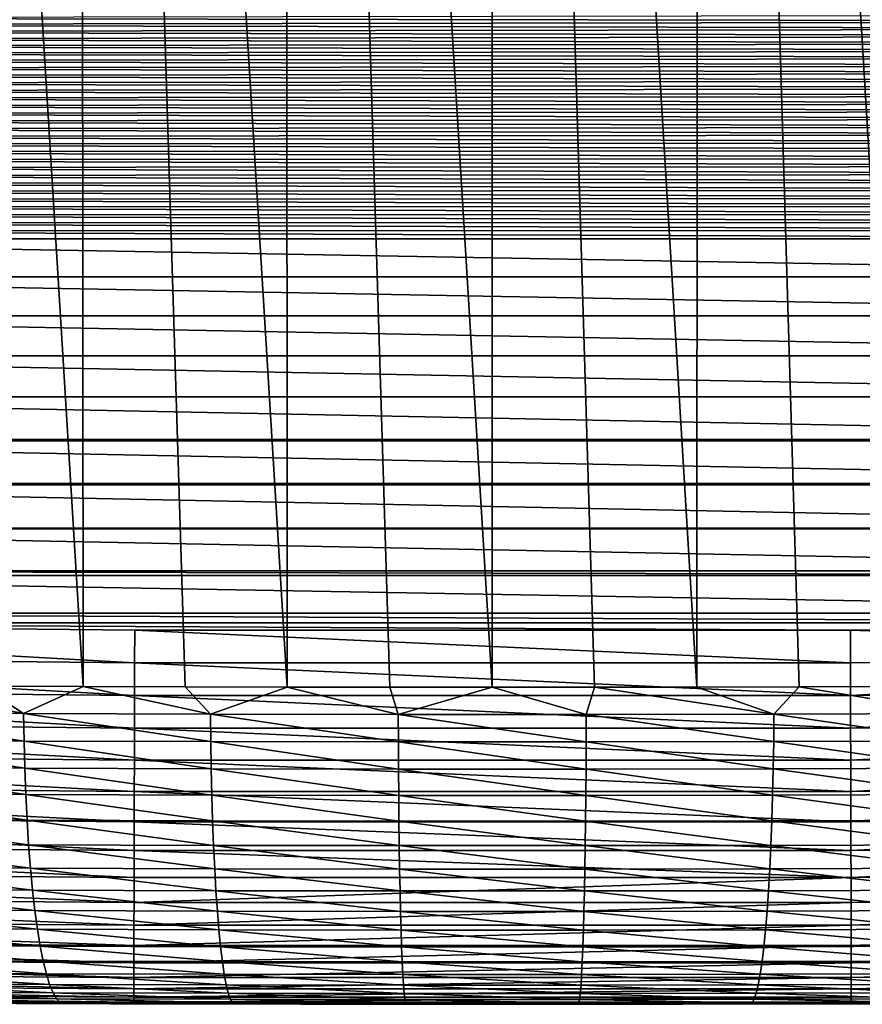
# Model space of a CAD drawing. Header units: metres. Extents: x -105 to 105, y -72 to 59.
# Tile 154 of 256: x -2.95 to 2.31, y -71.78 to -65.63. Entities that reach past the tile are written whole.
import ezdxf

# ---------------------------------------------------------------- set-up
doc = ezdxf.new("R2010")
doc.units = ezdxf.units.M
doc.layers.add('solid_509431_AD150_SW0001', color=7, linetype='CONTINUOUS')

msp = doc.modelspace()

# ---------------------------------------------------------------- linework, layer by layer
at = {"layer": 'solid_509431_AD150_SW0001'}
for points in [[(-2.555138, -69.794044, 16.419315), (-2.574887, -48.652618, 16.602757), (-3.852201, -48.652618, 16.42243)], [(-3.189977, -69.792145, 16.338745), (-2.555138, -69.794044, 16.419315), (-3.852201, -48.652618, 16.42243)], [(-1.279932, -69.7966, 16.526905), (-1.289472, -48.652618, 16.71118), (-2.574887, -48.652618, 16.602757)], [(-1.918291, -69.795532, 16.482052), (-1.279932, -69.7966, 16.526905), (-2.574887, -48.652618, 16.602757)], [(-2.555138, -69.794044, 16.419315), (-1.918291, -69.795532, 16.482052), (-2.574887, -48.652618, 16.602757)], [(-0.000685, -69.797455, 16.56283), (0, -48.652618, 16.747358), (-1.289472, -48.652618, 16.71118)], [(-0.640563, -69.797241, 16.553839), (-0.000685, -69.797455, 16.56283), (-1.289472, -48.652618, 16.71118)], [(-1.279932, -69.7966, 16.526905), (-0.640563, -69.797241, 16.553839), (-1.289472, -48.652618, 16.71118)], [(-0.000685, -69.797455, 16.56283), (0.639199, -69.797241, 16.553877), (0, -48.652618, 16.747358)], [(1.278584, -69.7966, 16.526979), (1.289472, -48.652618, 16.71118), (0, -48.652618, 16.747358)], [(0.639199, -69.797241, 16.553877), (1.278584, -69.7966, 16.526979), (0, -48.652618, 16.747358)], [(1.278584, -69.7966, 16.526979), (1.916963, -69.79554, 16.482164), (1.289472, -48.652618, 16.71118)], [(2.553832, -69.794052, 16.419462), (2.574887, -48.652618, 16.602757), (1.289472, -48.652618, 16.71118)], [(1.916963, -69.79554, 16.482164), (2.553832, -69.794052, 16.419462), (1.289472, -48.652618, 16.71118)], [(-6.535742, -65.61293, -94.888062), (6.530597, -65.592819, -94.862411), (6.541879, -65.637573, -94.919205)], [(-6.55722, -65.701523, -94.998657), (-6.546659, -65.657051, -94.943619), (6.552792, -65.682671, -94.975441)], [(-6.546659, -65.657051, -94.943619), (-6.535742, -65.61293, -94.888062), (6.541879, -65.637573, -94.919205)], [(-6.546659, -65.657051, -94.943619), (6.541879, -65.637573, -94.919205), (6.552792, -65.682671, -94.975441)], [(-6.56742, -65.746338, -95.053192), (-6.55722, -65.701523, -94.998657), (6.563329, -65.728111, -95.031128)], [(-6.56742, -65.746338, -95.053192), (6.563329, -65.728111, -95.031128), (6.573484, -65.773872, -95.08625)], [(-6.55722, -65.701523, -94.998657), (6.552792, -65.682671, -94.975441), (6.563329, -65.728111, -95.031128)], [(-6.586737, -65.836983, -95.160759), (-6.577258, -65.791489, -95.107224), (6.583254, -65.819946, -95.140816)], [(-6.577258, -65.791489, -95.107224), (-6.56742, -65.746338, -95.053192), (6.573484, -65.773872, -95.08625)], [(-6.577258, -65.791489, -95.107224), (6.573484, -65.773872, -95.08625), (6.583254, -65.819946, -95.140816)], [(-6.595862, -65.882828, -95.213799), (-6.586737, -65.836983, -95.160759), (6.592644, -65.866341, -95.194824)], [(-6.586737, -65.836983, -95.160759), (6.583254, -65.819946, -95.140816), (6.592644, -65.866341, -95.194824)], [(-6.604622, -65.92897, -95.266319), (-6.595862, -65.882828, -95.213799), (6.601654, -65.913033, -95.248276)], [(-6.604622, -65.92897, -95.266319), (6.601654, -65.913033, -95.248276), (6.61028, -65.960014, -95.301163)], [(-6.595862, -65.882828, -95.213799), (6.592644, -65.866341, -95.194824), (6.601654, -65.913033, -95.248276)], [(-6.621013, -66.022064, -95.369682), (-6.613009, -65.975403, -95.318291), (6.61852, -66.007271, -95.353477)], [(-6.613009, -65.975403, -95.318291), (-6.604622, -65.92897, -95.266319), (6.61028, -65.960014, -95.301163)], [(-6.613009, -65.975403, -95.318291), (6.61028, -65.960014, -95.301163), (6.61852, -66.007271, -95.353477)], [(-6.628637, -66.068977, -95.420494), (-6.621013, -66.022064, -95.369682), (6.626375, -66.05481, -95.405228)], [(-6.621013, -66.022064, -95.369682), (6.61852, -66.007271, -95.353477), (6.626375, -66.05481, -95.405228)], [(-6.635889, -66.116135, -95.470749), (-6.628637, -66.068977, -95.420494), (6.63385, -66.102615, -95.456429)], [(-6.628637, -66.068977, -95.420494), (6.626375, -66.05481, -95.405228), (6.63385, -66.102615, -95.456429)], [(-6.649251, -66.211136, -95.569572), (-6.642762, -66.163528, -95.520447), (6.647637, -66.19899, -95.557114)], [(-6.642762, -66.163528, -95.520447), (-6.635889, -66.116135, -95.470749), (6.64094, -66.150681, -95.507057)], [(-6.642762, -66.163528, -95.520447), (6.64094, -66.150681, -95.507057), (6.647637, -66.19899, -95.557114)], [(-6.635889, -66.116135, -95.470749), (6.63385, -66.102615, -95.456429), (6.64094, -66.150681, -95.507057)], [(-6.65535, -66.258942, -95.618118), (-6.649251, -66.211136, -95.569572), (6.653932, -66.247513, -95.606583)], [(-6.649251, -66.211136, -95.569572), (6.647637, -66.19899, -95.557114), (6.653932, -66.247513, -95.606583)], [(-6.661061, -66.306953, -95.666084), (-6.65535, -66.258942, -95.618118), (6.659824, -66.296249, -95.655457)], [(-6.65535, -66.258942, -95.618118), (6.653932, -66.247513, -95.606583), (6.659824, -66.296249, -95.655457)], [(-6.666387, -66.355156, -95.713493), (-6.661061, -66.306953, -95.666084), (6.665318, -66.345207, -95.703773)], [(-6.666387, -66.355156, -95.713493), (6.665318, -66.345207, -95.703773), (6.670415, -66.394363, -95.751503)], [(-6.661061, -66.306953, -95.666084), (6.659824, -66.296249, -95.655457), (6.665318, -66.345207, -95.703773)], [(-6.675878, -66.452095, -95.806587), (-6.671327, -66.403542, -95.76033), (6.675111, -66.443695, -95.798637)], [(-6.671327, -66.403542, -95.76033), (-6.666387, -66.355156, -95.713493), (6.670415, -66.394363, -95.751503)], [(-6.671327, -66.403542, -95.76033), (6.670415, -66.394363, -95.751503), (6.675111, -66.443695, -95.798637)], [(-6.680037, -66.500793, -95.852264), (-6.675878, -66.452095, -95.806587), (6.679404, -66.493179, -95.845169)], [(-6.675878, -66.452095, -95.806587), (6.675111, -66.443695, -95.798637), (6.679404, -66.493179, -95.845169)], [(-6.68381, -66.549644, -95.897369), (-6.680037, -66.500793, -95.852264), (6.683297, -66.542809, -95.891098)], [(-6.680037, -66.500793, -95.852264), (6.679404, -66.493179, -95.845169), (6.683297, -66.542809, -95.891098)], [(-6.687196, -66.598648, -95.941902), (-6.68381, -66.549644, -95.897369), (6.686792, -66.592606, -95.936447)], [(-6.687196, -66.598648, -95.941902), (6.686792, -66.592606, -95.936447), (6.689885, -66.642525, -95.981201)], [(-6.68381, -66.549644, -95.897369), (6.683297, -66.542809, -95.891098), (6.686792, -66.592606, -95.936447)], [(-6.692791, -66.697014, -96.029243), (-6.690192, -66.647774, -95.985863), (6.69257, -66.692558, -96.025337)], [(-6.690192, -66.647774, -95.985863), (-6.687196, -66.598648, -95.941902), (6.689885, -66.642525, -95.981201)], [(-6.690192, -66.647774, -95.985863), (6.689885, -66.642525, -95.981201), (6.69257, -66.692558, -96.025337)], [(-6.694989, -66.746346, -96.072029), (-6.692791, -66.697014, -96.029243), (6.694839, -66.742661, -96.068855)], [(-6.692791, -66.697014, -96.029243), (6.69257, -66.692558, -96.025337), (6.694839, -66.742661, -96.068855)], [(-6.696786, -66.795761, -96.114227), (-6.694989, -66.746346, -96.072029), (6.696694, -66.792839, -96.111748)], [(-6.694989, -66.746346, -96.072029), (6.694839, -66.742661, -96.068855), (6.696694, -66.792839, -96.111748)], [(-6.698186, -66.845253, -96.155846), (-6.696786, -66.795761, -96.114227), (6.698137, -66.843086, -96.154037)], [(-6.696786, -66.795761, -96.114227), (6.696694, -66.792839, -96.111748), (6.698137, -66.843086, -96.154037)], [(-6.699793, -66.944473, -96.237373), (-6.699189, -66.894829, -96.196899), (6.69979, -66.943756, -96.236801)], [(-6.699189, -66.894829, -96.196899), (-6.698186, -66.845253, -96.155846), (6.699169, -66.893394, -96.195717)], [(-6.699189, -66.894829, -96.196899), (6.699169, -66.893394, -96.195717), (6.69979, -66.943756, -96.236801)], [(-6.698186, -66.845253, -96.155846), (6.698137, -66.843086, -96.154037), (6.699169, -66.893394, -96.195717)], [(-6.699793, -66.944473, -96.237373), (6.7, -66.994171, -96.277283), (-6.7, -66.994171, -96.277283)], [(-6.699793, -66.944473, -96.237373), (6.69979, -66.943756, -96.236801), (6.7, -66.994171, -96.277283)], [(6.7, -67.232132, -96.460114), (-6.7, -67.232132, -96.460114), (-6.7, -66.994171, -96.277283)], [(6.7, -66.994171, -96.277283), (6.7, -67.232132, -96.460114), (-6.7, -66.994171, -96.277283)], [(6.7, -67.476402, -96.634438), (-6.7, -67.476402, -96.634438), (-6.7, -67.232132, -96.460114)], [(6.7, -67.232132, -96.460114), (6.7, -67.476402, -96.634438), (-6.7, -67.232132, -96.460114)], [(6.7, -67.726669, -96.800026), (-6.7, -67.726669, -96.800026), (-6.7, -67.476402, -96.634438)], [(6.7, -67.476402, -96.634438), (6.7, -67.726669, -96.800026), (-6.7, -67.476402, -96.634438)], [(6.7, -67.982628, -96.95668), (-6.7, -67.982628, -96.95668), (-6.7, -67.726669, -96.800026)], [(6.7, -67.726669, -96.800026), (6.7, -67.982628, -96.95668), (-6.7, -67.726669, -96.800026)], [(6.7, -68.248886, -97.100876), (-6.7, -67.982628, -96.95668), (6.7, -67.982628, -96.95668)], [(6.7, -68.248886, -97.100876), (-6.7, -68.248894, -97.100876), (-6.7, -67.982628, -96.95668)], [(6.7, -68.248886, -97.100876), (6.7, -68.258804, -97.105782), (-6.7, -68.248894, -97.100876)], [(6.7, -68.258804, -97.105782), (-6.7, -68.258804, -97.105782), (-6.7, -68.248894, -97.100876)], [(6.7, -68.524651, -97.225983), (-6.7, -68.524666, -97.225983), (-6.7, -68.258804, -97.105782)], [(6.7, -68.258804, -97.105782), (6.7, -68.524651, -97.225983), (-6.7, -68.258804, -97.105782)], [(6.7, -68.524651, -97.225983), (6.7, -68.533325, -97.229546), (-6.7, -68.524666, -97.225983)], [(6.7, -68.533325, -97.229546), (-6.7, -68.533325, -97.229546), (-6.7, -68.524666, -97.225983)], [(6.7, -68.804123, -97.329903), (-6.7, -68.804123, -97.329903), (-6.7, -68.533325, -97.229546)], [(6.7, -68.533325, -97.229546), (6.7, -68.804123, -97.329903), (-6.7, -68.533325, -97.229546)], [(6.7, -68.808533, -97.331367), (-6.7, -68.808556, -97.331375), (-6.7, -68.804123, -97.329903)], [(6.7, -68.804123, -97.329903), (6.7, -68.808533, -97.331367), (-6.7, -68.804123, -97.329903)], [(6.7, -68.808533, -97.331367), (6.7, -69.07077, -97.40918), (-6.7, -68.808556, -97.331375)], [(6.7, -69.07077, -97.40918), (-6.7, -69.07077, -97.40918), (-6.7, -68.808556, -97.331375)], [(6.7, -69.099129, -97.416519), (-6.7, -69.099159, -97.416527), (-6.7, -69.07077, -97.40918)], [(6.7, -69.07077, -97.40918), (6.7, -69.099129, -97.416519), (-6.7, -69.07077, -97.40918)], [(6.7, -69.099129, -97.416519), (6.7, -69.334175, -97.469521), (-6.7, -69.099159, -97.416527)], [(6.7, -69.334175, -97.469521), (-6.7, -69.334183, -97.469521), (-6.7, -69.099159, -97.416527)], [(6.7, -69.334175, -97.469521), (6.7, -69.395065, -97.481018), (-6.7, -69.334183, -97.469521)], [(6.7, -69.395065, -97.481018), (-6.7, -69.395065, -97.481018), (-6.7, -69.334183, -97.469521)], [(-6.701754, -69.59919, -97.507263), (-6.7, -69.395065, -97.481018), (-2.233957, -69.644997, -97.513138)], [(2.237846, -69.44178, -97.48922), (-2.233379, -69.441811, -97.489227), (-6.7, -69.395065, -97.481018)], [(-2.233957, -69.644997, -97.513138), (-6.7, -69.395065, -97.481018), (-2.233379, -69.441811, -97.489227)], [(6.7, -69.395065, -97.481018), (2.237846, -69.44178, -97.48922), (-6.7, -69.395065, -97.481018)], [(6.701754, -69.59919, -97.507263), (2.237846, -69.44178, -97.48922), (6.7, -69.395065, -97.481018)], [(2.238425, -69.644974, -97.513138), (-2.233957, -69.644997, -97.513138), (-2.233379, -69.441811, -97.489227)], [(2.238425, -69.644974, -97.513138), (-2.233379, -69.441811, -97.489227), (2.237846, -69.44178, -97.48922)], [(2.238425, -69.644974, -97.513138), (2.237846, -69.44178, -97.48922), (6.701754, -69.59919, -97.507263)], [(-6.703489, -69.804924, -97.512398), (-6.701754, -69.59919, -97.507263), (-2.234531, -69.849571, -97.516174)], [(-6.701754, -69.59919, -97.507263), (-2.233957, -69.644997, -97.513138), (-2.234531, -69.849571, -97.516174)], [(2.238425, -69.644974, -97.513138), (6.701754, -69.59919, -97.507263), (2.239001, -69.849548, -97.516167)], [(2.239001, -69.849548, -97.516167), (6.701754, -69.59919, -97.507263), (6.703489, -69.804924, -97.512398)], [(2.239001, -69.849548, -97.516167), (-2.234531, -69.849571, -97.516174), (-2.233957, -69.644997, -97.513138)], [(2.238425, -69.644974, -97.513138), (2.239001, -69.849548, -97.516167), (-2.233957, -69.644997, -97.513138)], [(-2.92732, -69.962631, 16.365505), (-3.822314, -69.789833, 16.240402), (-4.087541, -69.957573, 16.184961)], [(-2.92732, -69.962631, 16.365505), (-3.189977, -69.792145, 16.338745), (-3.822314, -69.789833, 16.240402)], [(-2.92732, -69.962631, 16.365505), (-2.555138, -69.794044, 16.419315), (-3.189977, -69.792145, 16.338745)], [(-1.759345, -69.966034, 16.48613), (-2.555138, -69.794044, 16.419315), (-2.92732, -69.962631, 16.365505)], [(-1.759345, -69.966034, 16.48613), (-1.918291, -69.795532, 16.482052), (-2.555138, -69.794044, 16.419315)], [(2.92798, -69.962631, 16.365419), (2.553832, -69.794052, 16.419462), (1.916963, -69.79554, 16.482164)], [(-6.705187, -70.010101, -97.496353), (-6.703489, -69.804924, -97.512398), (-2.235093, -70.053383, -97.498283)], [(-6.703489, -69.804924, -97.512398), (-2.234531, -69.849571, -97.516174), (-2.235093, -70.053383, -97.498283)], [(2.239563, -70.05336, -97.498283), (-2.235093, -70.053383, -97.498283), (-2.234531, -69.849571, -97.516174)], [(2.239001, -69.849548, -97.516167), (2.239563, -70.05336, -97.498283), (-2.234531, -69.849571, -97.516174)], [(-1.759345, -69.966034, 16.48613), (-1.279932, -69.7966, 16.526905), (-1.918291, -69.795532, 16.482052)], [(-0.586724, -69.967751, 16.546507), (-1.279932, -69.7966, 16.526905), (-1.759345, -69.966034, 16.48613)], [(-0.586724, -69.967751, 16.546507), (-0.640563, -69.797241, 16.553839), (-1.279932, -69.7966, 16.526905)], [(-0.586724, -69.967751, 16.546507), (-0.000685, -69.797455, 16.56283), (-0.640563, -69.797241, 16.553839)], [(0.587436, -69.967751, 16.546492), (-0.000685, -69.797455, 16.56283), (-0.586724, -69.967751, 16.546507)], [(0.587436, -69.967751, 16.546492), (0.639199, -69.797241, 16.553877), (-0.000685, -69.797455, 16.56283)], [(1.760033, -69.966034, 16.486074), (0.639199, -69.797241, 16.553877), (0.587436, -69.967751, 16.546492)], [(1.760033, -69.966034, 16.486074), (1.278584, -69.7966, 16.526979), (0.639199, -69.797241, 16.553877)], [(1.760033, -69.966034, 16.486074), (1.916963, -69.79554, 16.482164), (1.278584, -69.7966, 16.526979)], [(2.92798, -69.962631, 16.365419), (1.916963, -69.79554, 16.482164), (1.760033, -69.966034, 16.486074)], [(2.239001, -69.849548, -97.516167), (6.703489, -69.804924, -97.512398), (2.239563, -70.05336, -97.498283)], [(2.239563, -70.05336, -97.498283), (6.703489, -69.804924, -97.512398), (6.705187, -70.010101, -97.496353)], [(-4.087541, -69.957573, 16.184961), (-4.084078, -70.129631, 16.161531), (-2.924839, -70.134682, 16.341887)], [(-2.92732, -69.962631, 16.365505), (-4.087541, -69.957573, 16.184961), (-2.924839, -70.134682, 16.341887)], [(-2.92732, -69.962631, 16.365505), (-2.924839, -70.134682, 16.341887), (-1.757855, -70.138084, 16.462385)], [(-1.759345, -69.966034, 16.48613), (-2.92732, -69.962631, 16.365505), (-1.757855, -70.138084, 16.462385)], [(-1.759345, -69.966034, 16.48613), (-1.757855, -70.138084, 16.462385), (-0.586227, -70.139786, 16.522699)], [(-0.586724, -69.967751, 16.546507), (-1.759345, -69.966034, 16.48613), (-0.586227, -70.139786, 16.522699)], [(-0.586724, -69.967751, 16.546507), (-0.586227, -70.139786, 16.522699), (0.586939, -70.139786, 16.522684)], [(0.587436, -69.967751, 16.546492), (-0.586724, -69.967751, 16.546507), (0.586939, -70.139786, 16.522684)], [(0.587436, -69.967751, 16.546492), (0.586939, -70.139786, 16.522684), (1.758542, -70.138084, 16.462332)], [(1.760033, -69.966034, 16.486074), (0.587436, -69.967751, 16.546492), (1.758542, -70.138084, 16.462332)], [(1.760033, -69.966034, 16.486074), (1.758542, -70.138084, 16.462332), (2.9255, -70.134682, 16.341801)], [(2.92798, -69.962631, 16.365419), (1.760033, -69.966034, 16.486074), (2.9255, -70.134682, 16.341801)], [(-6.706831, -70.21254, -97.459312), (-6.705187, -70.010101, -97.496353), (-2.235637, -70.254295, -97.459671)], [(-6.705187, -70.010101, -97.496353), (-2.235093, -70.053383, -97.498283), (-2.235637, -70.254295, -97.459671)], [(2.239563, -70.05336, -97.498283), (6.705187, -70.010101, -97.496353), (2.240108, -70.254272, -97.459671)], [(2.240108, -70.254272, -97.459671), (6.705187, -70.010101, -97.496353), (6.706831, -70.21254, -97.459312)], [(2.240108, -70.254272, -97.459671), (-2.235637, -70.254295, -97.459671), (-2.235093, -70.053383, -97.498283)], [(2.239563, -70.05336, -97.498283), (2.240108, -70.254272, -97.459671), (-2.235093, -70.053383, -97.498283)], [(-4.084078, -70.129631, 16.161531), (-4.077944, -70.298988, 16.123505), (-2.920447, -70.304031, 16.303555)], [(-2.924839, -70.134682, 16.341887), (-4.084078, -70.129631, 16.161531), (-2.920447, -70.304031, 16.303555)], [(-2.924839, -70.134682, 16.341887), (-2.920447, -70.304031, 16.303555), (-1.755215, -70.307419, 16.423847)], [(-1.757855, -70.138084, 16.462385), (-2.924839, -70.134682, 16.341887), (-1.755215, -70.307419, 16.423847)], [(-1.757855, -70.138084, 16.462385), (-1.755215, -70.307419, 16.423847), (-0.585346, -70.30912, 16.48406)], [(-0.586227, -70.139786, 16.522699), (-1.757855, -70.138084, 16.462385), (-0.585346, -70.30912, 16.48406)], [(-0.586227, -70.139786, 16.522699), (-0.585346, -70.30912, 16.48406), (0.586057, -70.30912, 16.484045)], [(0.586939, -70.139786, 16.522684), (-0.586227, -70.139786, 16.522699), (0.586057, -70.30912, 16.484045)], [(0.586939, -70.139786, 16.522684), (0.586057, -70.30912, 16.484045), (1.755901, -70.307411, 16.423794)], [(1.758542, -70.138084, 16.462332), (0.586939, -70.139786, 16.522684), (1.755901, -70.307411, 16.423794)], [(1.758542, -70.138084, 16.462332), (1.755901, -70.307411, 16.423794), (2.921106, -70.304024, 16.303469)], [(2.9255, -70.134682, 16.341801), (1.758542, -70.138084, 16.462332), (2.921106, -70.304024, 16.303469)], [(-6.708402, -70.41011, -97.401665), (-6.706831, -70.21254, -97.459312), (-2.236157, -70.450218, -97.400734)], [(-6.706831, -70.21254, -97.459312), (-2.235637, -70.254295, -97.459671), (-2.236157, -70.450218, -97.400734)], [(2.240108, -70.254272, -97.459671), (6.706831, -70.21254, -97.459312), (2.24063, -70.450195, -97.400734)], [(2.24063, -70.450195, -97.400734), (6.706831, -70.21254, -97.459312), (6.708402, -70.41011, -97.401665)], [(2.24063, -70.450195, -97.400734), (-2.236157, -70.450218, -97.400734), (-2.235637, -70.254295, -97.459671)], [(2.240108, -70.254272, -97.459671), (2.24063, -70.450195, -97.400734), (-2.235637, -70.254295, -97.459671)], [(-4.077944, -70.298988, 16.123505), (-4.069186, -70.464371, 16.071169), (-2.914174, -70.469383, 16.250797)], [(-2.920447, -70.304031, 16.303555), (-4.077944, -70.298988, 16.123505), (-2.914174, -70.469383, 16.250797)], [(-2.920447, -70.304031, 16.303555), (-2.914174, -70.469383, 16.250797), (-1.751445, -70.472755, 16.37081)], [(-1.755215, -70.307419, 16.423847), (-2.920447, -70.304031, 16.303555), (-1.751445, -70.472755, 16.37081)], [(-1.755215, -70.307419, 16.423847), (-1.751445, -70.472755, 16.37081), (-0.584089, -70.474449, 16.430882)], [(-0.585346, -70.30912, 16.48406), (-1.755215, -70.307419, 16.423847), (-0.584089, -70.474449, 16.430882)], [(-0.585346, -70.30912, 16.48406), (-0.584089, -70.474449, 16.430882), (0.584798, -70.474449, 16.430866)], [(0.586057, -70.30912, 16.484045), (-0.585346, -70.30912, 16.48406), (0.584798, -70.474449, 16.430866)], [(0.586057, -70.30912, 16.484045), (0.584798, -70.474449, 16.430866), (1.752129, -70.472755, 16.370756)], [(1.755901, -70.307411, 16.423794), (0.586057, -70.30912, 16.484045), (1.752129, -70.472755, 16.370756)], [(1.755901, -70.307411, 16.423794), (1.752129, -70.472755, 16.370756), (2.914832, -70.469383, 16.250711)], [(2.921106, -70.304024, 16.303469), (1.755901, -70.307411, 16.423794), (2.914832, -70.469383, 16.250711)], [(-6.709884, -70.6007, -97.324013), (-6.708402, -70.41011, -97.401665), (-2.236649, -70.639091, -97.32209)], [(-6.708402, -70.41011, -97.401665), (-2.236157, -70.450218, -97.400734), (-2.236649, -70.639091, -97.32209)], [(2.24063, -70.450195, -97.400734), (6.708402, -70.41011, -97.401665), (2.241122, -70.639076, -97.32209)], [(2.241122, -70.639076, -97.32209), (6.708402, -70.41011, -97.401665), (6.709884, -70.6007, -97.324013)], [(-4.069186, -70.464371, 16.071169), (-4.057869, -70.624519, 16.004917), (-2.90607, -70.629509, 16.184013)], [(-2.914174, -70.469383, 16.250797), (-4.069186, -70.464371, 16.071169), (-2.90607, -70.629509, 16.184013)], [(-2.914174, -70.469383, 16.250797), (-2.90607, -70.629509, 16.184013), (-1.746574, -70.632866, 16.303669)], [(-1.751445, -70.472755, 16.37081), (-2.914174, -70.469383, 16.250797), (-1.746574, -70.632866, 16.303669)], [(2.241122, -70.639076, -97.32209), (-2.236649, -70.639091, -97.32209), (-2.236157, -70.450218, -97.400734)], [(2.24063, -70.450195, -97.400734), (2.241122, -70.639076, -97.32209), (-2.236157, -70.450218, -97.400734)], [(2.914832, -70.469383, 16.250711), (1.752129, -70.472755, 16.370756), (2.906726, -70.629509, 16.183928)], [(-1.751445, -70.472755, 16.37081), (-1.746574, -70.632866, 16.303669), (-0.582465, -70.634552, 16.363564)], [(-0.584089, -70.474449, 16.430882), (-1.751445, -70.472755, 16.37081), (-0.582465, -70.634552, 16.363564)], [(-0.584089, -70.474449, 16.430882), (-0.582465, -70.634552, 16.363564), (0.583172, -70.634552, 16.363548)], [(0.584798, -70.474449, 16.430866), (-0.584089, -70.474449, 16.430882), (0.583172, -70.634552, 16.363548)], [(0.584798, -70.474449, 16.430866), (0.583172, -70.634552, 16.363548), (1.747256, -70.632866, 16.303616)], [(1.752129, -70.472755, 16.370756), (0.584798, -70.474449, 16.430866), (1.747256, -70.632866, 16.303616)], [(1.752129, -70.472755, 16.370756), (1.747256, -70.632866, 16.303616), (2.906726, -70.629509, 16.183928)], [(-6.711261, -70.782303, -97.227188), (-6.709884, -70.6007, -97.324013), (-2.237106, -70.818947, -97.224556)], [(-6.709884, -70.6007, -97.324013), (-2.236649, -70.639091, -97.32209), (-2.237106, -70.818947, -97.224556)], [(-4.057869, -70.624519, 16.004917), (-4.044078, -70.778236, 15.925252), (-2.896194, -70.783195, 16.103706)], [(-2.90607, -70.629509, 16.184013), (-4.057869, -70.624519, 16.004917), (-2.896194, -70.783195, 16.103706)], [(-2.90607, -70.629509, 16.184013), (-2.896194, -70.783195, 16.103706), (-1.740638, -70.78653, 16.222935)], [(-1.746574, -70.632866, 16.303669), (-2.90607, -70.629509, 16.184013), (-1.740638, -70.78653, 16.222935)], [(2.24158, -70.818924, -97.224564), (-2.237106, -70.818947, -97.224556), (-2.236649, -70.639091, -97.32209)], [(2.241122, -70.639076, -97.32209), (2.24158, -70.818924, -97.224564), (-2.236649, -70.639091, -97.32209)], [(-1.746574, -70.632866, 16.303669), (-1.740638, -70.78653, 16.222935), (-0.580485, -70.7882, 16.282614)], [(-0.582465, -70.634552, 16.363564), (-1.746574, -70.632866, 16.303669), (-0.580485, -70.7882, 16.282614)], [(-0.582465, -70.634552, 16.363564), (-0.580485, -70.7882, 16.282614), (0.58119, -70.7882, 16.282598)], [(0.583172, -70.634552, 16.363548), (-0.582465, -70.634552, 16.363564), (0.58119, -70.7882, 16.282598)], [(0.583172, -70.634552, 16.363548), (0.58119, -70.7882, 16.282598), (1.741319, -70.786522, 16.222881)], [(1.747256, -70.632866, 16.303616), (0.583172, -70.634552, 16.363548), (1.741319, -70.786522, 16.222881)], [(1.747256, -70.632866, 16.303616), (1.741319, -70.786522, 16.222881), (2.896847, -70.783188, 16.103622)], [(2.906726, -70.629509, 16.183928), (1.747256, -70.632866, 16.303616), (2.896847, -70.783188, 16.103622)], [(2.241122, -70.639076, -97.32209), (6.709884, -70.6007, -97.324013), (2.24158, -70.818924, -97.224564)], [(2.24158, -70.818924, -97.224564), (6.709884, -70.6007, -97.324013), (6.711261, -70.782303, -97.227188)], [(-4.044078, -70.778236, 15.925252), (-4.027919, -70.924362, 15.832771), (-2.884621, -70.929276, 16.010481)], [(-2.896194, -70.783195, 16.103706), (-4.044078, -70.778236, 15.925252), (-2.884621, -70.929276, 16.010481)], [(-6.712519, -70.952995, -97.112206), (-6.711261, -70.782303, -97.227188), (-2.237524, -70.987892, -97.109169)], [(-6.711261, -70.782303, -97.227188), (-2.237106, -70.818947, -97.224556), (-2.237524, -70.987892, -97.109169)], [(-2.896194, -70.783195, 16.103706), (-2.884621, -70.929276, 16.010481), (-1.733683, -70.932587, 16.129213)], [(-1.740638, -70.78653, 16.222935), (-2.896194, -70.783195, 16.103706), (-1.733683, -70.932587, 16.129213)], [(2.241999, -70.987869, -97.109169), (-2.237524, -70.987892, -97.109169), (-2.237106, -70.818947, -97.224556)], [(2.24158, -70.818924, -97.224564), (2.241999, -70.987869, -97.109169), (-2.237106, -70.818947, -97.224556)], [(-1.740638, -70.78653, 16.222935), (-1.733683, -70.932587, 16.129213), (-0.578166, -70.93425, 16.188644)], [(-0.580485, -70.7882, 16.282614), (-1.740638, -70.78653, 16.222935), (-0.578166, -70.93425, 16.188644)], [(-0.580485, -70.7882, 16.282614), (-0.578166, -70.93425, 16.188644), (0.578868, -70.93425, 16.188629)], [(0.58119, -70.7882, 16.282598), (-0.580485, -70.7882, 16.282614), (0.578868, -70.93425, 16.188629)], [(0.58119, -70.7882, 16.282598), (0.578868, -70.93425, 16.188629), (1.73436, -70.932587, 16.12916)], [(1.741319, -70.786522, 16.222881), (0.58119, -70.7882, 16.282598), (1.73436, -70.932587, 16.12916)], [(1.741319, -70.786522, 16.222881), (1.73436, -70.932587, 16.12916), (2.885272, -70.929276, 16.010397)], [(2.896847, -70.783188, 16.103622), (1.741319, -70.786522, 16.222881), (2.885272, -70.929276, 16.010397)], [(2.24158, -70.818924, -97.224564), (6.711261, -70.782303, -97.227188), (2.241999, -70.987869, -97.109169)], [(2.241999, -70.987869, -97.109169), (6.711261, -70.782303, -97.227188), (6.71252, -70.952995, -97.112206)], [(-6.713645, -71.11097, -96.980293), (-6.712519, -70.952995, -97.112206), (-2.237898, -71.144165, -96.977112)], [(-6.712519, -70.952995, -97.112206), (-2.237524, -70.987892, -97.109169), (-2.237898, -71.144165, -96.977112)], [(-4.027919, -70.924362, 15.832771), (-4.009512, -71.061783, 15.728173), (-2.871439, -71.066658, 15.905043)], [(-2.884621, -70.929276, 16.010481), (-4.027919, -70.924362, 15.832771), (-2.871439, -71.066658, 15.905043)], [(-2.884621, -70.929276, 16.010481), (-2.871439, -71.066658, 15.905043), (-1.72576, -71.069939, 16.023212)], [(-1.733683, -70.932587, 16.129213), (-2.884621, -70.929276, 16.010481), (-1.72576, -71.069939, 16.023212)], [(-1.733683, -70.932587, 16.129213), (-1.72576, -71.069939, 16.023212), (-0.575523, -71.071587, 16.082361)], [(-0.578166, -70.93425, 16.188644), (-1.733683, -70.932587, 16.129213), (-0.575523, -71.071587, 16.082361)], [(-0.578166, -70.93425, 16.188644), (-0.575523, -71.071587, 16.082361), (0.576222, -71.071587, 16.082346)], [(0.578868, -70.93425, 16.188629), (-0.578166, -70.93425, 16.188644), (0.576222, -71.071587, 16.082346)], [(0.578868, -70.93425, 16.188629), (0.576222, -71.071587, 16.082346), (1.726435, -71.069939, 16.023159)], [(1.73436, -70.932587, 16.12916), (0.578868, -70.93425, 16.188629), (1.726435, -71.069939, 16.023159)], [(1.73436, -70.932587, 16.12916), (1.726435, -71.069939, 16.023159), (2.872087, -71.066658, 15.904959)], [(2.885272, -70.929276, 16.010397), (1.73436, -70.932587, 16.12916), (2.872087, -71.066658, 15.904959)], [(2.241999, -70.987869, -97.109169), (6.71252, -70.952995, -97.112206), (2.242374, -71.14415, -96.977119)], [(2.242374, -71.14415, -96.977119), (6.71252, -70.952995, -97.112206), (6.713645, -71.11097, -96.980293)], [(2.241999, -70.987869, -97.109169), (-2.237898, -71.144165, -96.977112), (-2.237524, -70.987892, -97.109169)], [(2.241999, -70.987869, -97.109169), (2.242374, -71.14415, -96.977119), (-2.237898, -71.144165, -96.977112)], [(-4.009512, -71.061783, 15.728173), (-3.988997, -71.189484, 15.612248), (-2.856746, -71.194305, 15.788184)], [(-2.871439, -71.066658, 15.905043), (-4.009512, -71.061783, 15.728173), (-2.856746, -71.194305, 15.788184)], [(-2.871439, -71.066658, 15.905043), (-2.856746, -71.194305, 15.788184), (-1.71693, -71.197556, 15.90573)], [(-1.72576, -71.069939, 16.023212), (-2.871439, -71.066658, 15.905043), (-1.71693, -71.197556, 15.90573)], [(-1.72576, -71.069939, 16.023212), (-1.71693, -71.197556, 15.90573), (-0.572579, -71.199188, 15.964567)], [(-0.575523, -71.071587, 16.082361), (-1.72576, -71.069939, 16.023212), (-0.572579, -71.199188, 15.964567)], [(-0.575523, -71.071587, 16.082361), (-0.572579, -71.199188, 15.964567), (0.573274, -71.199188, 15.964552)], [(0.576222, -71.071587, 16.082346), (-0.575523, -71.071587, 16.082361), (0.573274, -71.199188, 15.964552)], [(0.576222, -71.071587, 16.082346), (0.573274, -71.199188, 15.964552), (1.717601, -71.197556, 15.905678)], [(1.726435, -71.069939, 16.023159), (0.576222, -71.071587, 16.082346), (1.717601, -71.197556, 15.905678)], [(1.726435, -71.069939, 16.023159), (1.717601, -71.197556, 15.905678), (2.857391, -71.194305, 15.788101)], [(2.872087, -71.066658, 15.904959), (1.726435, -71.069939, 16.023159), (2.857391, -71.194305, 15.788101)], [(-6.714626, -71.254555, -96.832848), (-6.713645, -71.11097, -96.980293), (-2.238225, -71.286133, -96.829788)], [(-6.713645, -71.11097, -96.980293), (-2.237898, -71.144165, -96.977112), (-2.238225, -71.286133, -96.829788)], [(2.242374, -71.14415, -96.977119), (-2.238225, -71.286133, -96.829788), (-2.237898, -71.144165, -96.977112)], [(2.242374, -71.14415, -96.977119), (2.242702, -71.286118, -96.829796), (-2.238225, -71.286133, -96.829788)], [(2.242374, -71.14415, -96.977119), (6.713645, -71.11097, -96.980293), (2.242702, -71.286118, -96.829796)], [(2.242702, -71.286118, -96.829796), (6.713645, -71.11097, -96.980293), (6.714626, -71.254555, -96.832848)], [(-3.988997, -71.189484, 15.612248), (-3.966528, -71.30648, 15.485868), (-2.840655, -71.311256, 15.660788)], [(-2.856746, -71.194305, 15.788184), (-3.988997, -71.189484, 15.612248), (-2.840655, -71.311256, 15.660788)], [(-2.856746, -71.194305, 15.788184), (-2.840655, -71.311256, 15.660788), (-1.707259, -71.314468, 15.777655)], [(-1.71693, -71.197556, 15.90573), (-2.856746, -71.194305, 15.788184), (-1.707259, -71.314468, 15.777655)], [(-1.71693, -71.197556, 15.90573), (-1.707259, -71.314468, 15.777655), (-0.569353, -71.316086, 15.836152)], [(-0.572579, -71.199188, 15.964567), (-1.71693, -71.197556, 15.90573), (-0.569353, -71.316086, 15.836152)], [(-0.572579, -71.199188, 15.964567), (-0.569353, -71.316086, 15.836152), (0.570045, -71.316086, 15.836137)], [(0.573274, -71.199188, 15.964552), (-0.572579, -71.199188, 15.964567), (0.570045, -71.316086, 15.836137)], [(0.573274, -71.199188, 15.964552), (0.570045, -71.316086, 15.836137), (1.707926, -71.314468, 15.777602)], [(1.717601, -71.197556, 15.905678), (0.573274, -71.199188, 15.964552), (1.707926, -71.314468, 15.777602)], [(1.717601, -71.197556, 15.905678), (1.707926, -71.314468, 15.777602), (2.841296, -71.311256, 15.660705)], [(2.857391, -71.194305, 15.788101), (1.717601, -71.197556, 15.905678), (2.841296, -71.311256, 15.660705)], [(-6.715452, -71.382225, -96.671425), (-6.714626, -71.254555, -96.832848), (-2.238502, -71.4123, -96.668732)], [(-6.714626, -71.254555, -96.832848), (-2.238225, -71.286133, -96.829788), (-2.238502, -71.4123, -96.668732)], [(2.242702, -71.286118, -96.829796), (6.714626, -71.254555, -96.832848), (2.242979, -71.412285, -96.668732)], [(2.242979, -71.412285, -96.668732), (6.714626, -71.254555, -96.832848), (6.715452, -71.382225, -96.671425)], [(-3.966528, -71.30648, 15.485868), (-3.942274, -71.411903, 15.349988), (-2.823285, -71.416626, 15.523814)], [(-2.840655, -71.311256, 15.660788), (-3.966528, -71.30648, 15.485868), (-2.823285, -71.416626, 15.523814)], [(-2.840655, -71.311256, 15.660788), (-2.823285, -71.416626, 15.523814), (-1.696819, -71.4198, 15.63995)], [(-1.707259, -71.314468, 15.777655), (-2.840655, -71.311256, 15.660788), (-1.696819, -71.4198, 15.63995)], [(2.242702, -71.286118, -96.829796), (-2.238502, -71.4123, -96.668732), (-2.238225, -71.286133, -96.829788)], [(2.242702, -71.286118, -96.829796), (2.242979, -71.412285, -96.668732), (-2.238502, -71.4123, -96.668732)], [(-1.707259, -71.314468, 15.777655), (-1.696819, -71.4198, 15.63995), (-0.565872, -71.421394, 15.698082)], [(-0.569353, -71.316086, 15.836152), (-1.707259, -71.314468, 15.777655), (-0.565872, -71.421394, 15.698082)], [(-0.569353, -71.316086, 15.836152), (-0.565872, -71.421394, 15.698082), (0.566559, -71.421394, 15.698067)], [(0.570045, -71.316086, 15.836137), (-0.569353, -71.316086, 15.836152), (0.566559, -71.421394, 15.698067)], [(0.570045, -71.316086, 15.836137), (0.566559, -71.421394, 15.698067), (1.697482, -71.4198, 15.639898)], [(1.707926, -71.314468, 15.777602), (0.570045, -71.316086, 15.836137), (1.697482, -71.4198, 15.639898)], [(1.707926, -71.314468, 15.777602), (1.697482, -71.4198, 15.639898), (2.823923, -71.416618, 15.523731)], [(2.841296, -71.311256, 15.660705), (1.707926, -71.314468, 15.777602), (2.823923, -71.416618, 15.523731)], [(-6.716115, -71.49263, -96.497734), (-6.715452, -71.382225, -96.671425), (-2.238725, -71.521362, -96.495628)], [(-6.715452, -71.382225, -96.671425), (-2.238502, -71.4123, -96.668732), (-2.238725, -71.521362, -96.495628)], [(2.242979, -71.412285, -96.668732), (6.715452, -71.382225, -96.671425), (2.243202, -71.521347, -96.495628)], [(2.243202, -71.521347, -96.495628), (6.715452, -71.382225, -96.671425), (6.716115, -71.49263, -96.497734)], [(-3.942274, -71.411903, 15.349988), (-3.916419, -71.504951, 15.205631), (-2.804769, -71.509613, 15.378296)], [(-2.823285, -71.416626, 15.523814), (-3.942274, -71.411903, 15.349988), (-2.804769, -71.509613, 15.378296)], [(-2.823285, -71.416626, 15.523814), (-2.804769, -71.509613, 15.378296), (-1.685691, -71.512749, 15.493656)], [(-1.696819, -71.4198, 15.63995), (-2.823285, -71.416626, 15.523814), (-1.685691, -71.512749, 15.493656)], [(2.242979, -71.412285, -96.668732), (-2.238725, -71.521362, -96.495628), (-2.238502, -71.4123, -96.668732)], [(2.242979, -71.412285, -96.668732), (2.243202, -71.521347, -96.495628), (-2.238725, -71.521362, -96.495628)], [(-1.696819, -71.4198, 15.63995), (-1.685691, -71.512749, 15.493656), (-0.562161, -71.51432, 15.551399)], [(-0.565872, -71.421394, 15.698082), (-1.696819, -71.4198, 15.63995), (-0.562161, -71.51432, 15.551399)], [(-0.565872, -71.421394, 15.698082), (-0.562161, -71.51432, 15.551399), (0.562843, -71.51432, 15.551384)], [(0.566559, -71.421394, 15.698067), (-0.565872, -71.421394, 15.698082), (0.562843, -71.51432, 15.551384)], [(0.566559, -71.421394, 15.698067), (0.562843, -71.51432, 15.551384), (1.68635, -71.512749, 15.493605)], [(1.697482, -71.4198, 15.639898), (0.566559, -71.421394, 15.698067), (1.68635, -71.512749, 15.493605)], [(1.697482, -71.4198, 15.639898), (1.68635, -71.512749, 15.493605), (2.805402, -71.509613, 15.378214)], [(2.823923, -71.416618, 15.523731), (1.697482, -71.4198, 15.639898), (2.805402, -71.509613, 15.378214)], [(-6.716607, -71.584602, -96.313622), (-6.716115, -71.49263, -96.497734), (-2.238892, -71.61216, -96.312286)], [(-6.716115, -71.49263, -96.497734), (-2.238725, -71.521362, -96.495628), (-2.238892, -71.61216, -96.312286)], [(-3.916419, -71.504951, 15.205631), (-3.889158, -71.584923, 15.053886), (-2.785245, -71.589523, 15.22533)], [(-2.804769, -71.509613, 15.378296), (-3.916419, -71.504951, 15.205631), (-2.785245, -71.589523, 15.22533)], [(-2.804769, -71.509613, 15.378296), (-2.785245, -71.589523, 15.22533), (-1.673957, -71.592621, 15.339875)], [(-1.685691, -71.512749, 15.493656), (-2.804769, -71.509613, 15.378296), (-1.673957, -71.592621, 15.339875)], [(-1.685691, -71.512749, 15.493656), (-1.673957, -71.592621, 15.339875), (-0.558247, -71.59417, 15.39721)], [(-0.562161, -71.51432, 15.551399), (-1.685691, -71.512749, 15.493656), (-0.558247, -71.59417, 15.39721)], [(-0.562161, -71.51432, 15.551399), (-0.558247, -71.59417, 15.39721), (0.558925, -71.59417, 15.397195)], [(0.562843, -71.51432, 15.551384), (-0.562161, -71.51432, 15.551399), (0.558925, -71.59417, 15.397195)], [(0.562843, -71.51432, 15.551384), (0.558925, -71.59417, 15.397195), (1.674611, -71.592613, 15.339824)], [(1.68635, -71.512749, 15.493605), (0.562843, -71.51432, 15.551384), (1.674611, -71.592613, 15.339824)], [(1.68635, -71.512749, 15.493605), (1.674611, -71.592613, 15.339824), (2.785874, -71.589523, 15.225249)], [(2.805402, -71.509613, 15.378214), (1.68635, -71.512749, 15.493605), (2.785874, -71.589523, 15.225249)], [(2.243202, -71.521347, -96.495628), (6.716115, -71.49263, -96.497734), (2.24337, -71.612144, -96.312286)], [(2.24337, -71.612144, -96.312286), (6.716115, -71.49263, -96.497734), (6.716607, -71.584602, -96.313622)], [(2.243202, -71.521347, -96.495628), (-2.238892, -71.61216, -96.312286), (-2.238725, -71.521362, -96.495628)], [(2.243202, -71.521347, -96.495628), (2.24337, -71.612144, -96.312286), (-2.238892, -71.61216, -96.312286)], [(-6.716923, -71.657166, -96.121033), (-6.716607, -71.584602, -96.313622), (-2.239001, -71.683754, -96.120628)], [(-6.716607, -71.584602, -96.313622), (-2.238892, -71.61216, -96.312286), (-2.239001, -71.683754, -96.120628)], [(-3.889158, -71.584923, 15.053886), (-3.860695, -71.651222, 14.895899), (-2.764861, -71.655754, 15.066072)], [(-2.785245, -71.589523, 15.22533), (-3.889158, -71.584923, 15.053886), (-2.764861, -71.655754, 15.066072)], [(-2.785245, -71.589523, 15.22533), (-2.764861, -71.655754, 15.066072), (-1.661706, -71.658806, 15.179768)], [(-1.673957, -71.592621, 15.339875), (-2.785245, -71.589523, 15.22533), (-1.661706, -71.658806, 15.179768)], [(2.24337, -71.612144, -96.312286), (-2.239001, -71.683754, -96.120628), (-2.238892, -71.61216, -96.312286)], [(2.24337, -71.612144, -96.312286), (2.243479, -71.683739, -96.120628), (-2.239001, -71.683754, -96.120628)], [(-1.673957, -71.592621, 15.339875), (-1.661706, -71.658806, 15.179768), (-0.554162, -71.660339, 15.236677)], [(-0.558247, -71.59417, 15.39721), (-1.673957, -71.592621, 15.339875), (-0.554162, -71.660339, 15.236677)], [(-0.558247, -71.59417, 15.39721), (-0.554162, -71.660339, 15.236677), (0.554835, -71.660339, 15.236663)], [(0.558925, -71.59417, 15.397195), (-0.558247, -71.59417, 15.39721), (0.554835, -71.660339, 15.236663)], [(0.558925, -71.59417, 15.397195), (0.554835, -71.660339, 15.236663), (1.662355, -71.658806, 15.179716)], [(1.674611, -71.592613, 15.339824), (0.558925, -71.59417, 15.397195), (1.662355, -71.658806, 15.179716)], [(1.674611, -71.592613, 15.339824), (1.662355, -71.658806, 15.179716), (2.765485, -71.655754, 15.065991)], [(2.785874, -71.589523, 15.225249), (1.674611, -71.592613, 15.339824), (2.765485, -71.655754, 15.065991)], [(2.24337, -71.612144, -96.312286), (6.716607, -71.584602, -96.313622), (2.243479, -71.683739, -96.120628)], [(2.243479, -71.683739, -96.120628), (6.716607, -71.584602, -96.313622), (6.716923, -71.657166, -96.121033)], [(-6.71706, -71.709557, -95.921997), (-6.716923, -71.657166, -96.121033), (-2.239051, -71.735397, -95.922653)], [(-6.716923, -71.657166, -96.121033), (-2.239001, -71.683754, -96.120628), (-2.239051, -71.735397, -95.922653)], [(-3.860695, -71.651222, 14.895899), (-3.831246, -71.703346, 14.732861), (-2.743771, -71.707809, 14.901721)], [(-2.764861, -71.655754, 15.066072), (-3.860695, -71.651222, 14.895899), (-2.743771, -71.707809, 14.901721)], [(-2.764861, -71.655754, 15.066072), (-2.743771, -71.707809, 14.901721), (-1.64903, -71.710815, 15.01454)], [(-1.661706, -71.658806, 15.179768), (-2.764861, -71.655754, 15.066072), (-1.64903, -71.710815, 15.01454)], [(2.243479, -71.683739, -96.120628), (-2.239051, -71.735397, -95.922653), (-2.239001, -71.683754, -96.120628)], [(2.243479, -71.683739, -96.120628), (2.24353, -71.735382, -95.922661), (-2.239051, -71.735397, -95.922653)], [(-1.661706, -71.658806, 15.179768), (-1.64903, -71.710815, 15.01454), (-0.549935, -71.712326, 15.071012)], [(-0.554162, -71.660339, 15.236677), (-1.661706, -71.658806, 15.179768), (-0.549935, -71.712326, 15.071012)], [(-0.554162, -71.660339, 15.236677), (-0.549935, -71.712326, 15.071012), (0.550603, -71.712326, 15.070996)], [(0.554835, -71.660339, 15.236663), (-0.554162, -71.660339, 15.236677), (0.550603, -71.712326, 15.070996)], [(0.554835, -71.660339, 15.236663), (0.550603, -71.712326, 15.070996), (1.649675, -71.710815, 15.014489)], [(1.662355, -71.658806, 15.179716), (0.554835, -71.660339, 15.236663), (1.649675, -71.710815, 15.014489)], [(1.662355, -71.658806, 15.179716), (1.649675, -71.710815, 15.014489), (2.74439, -71.707809, 14.901641)], [(2.765485, -71.655754, 15.065991), (1.662355, -71.658806, 15.179716), (2.74439, -71.707809, 14.901641)], [(2.243479, -71.683739, -96.120628), (6.716923, -71.657166, -96.121033), (2.24353, -71.735382, -95.922661)], [(2.24353, -71.735382, -95.922661), (6.716923, -71.657166, -96.121033), (6.71706, -71.709557, -95.921997)], [(-6.71706, -71.709557, -95.921997), (-2.239051, -71.735397, -95.922653), (-2.239042, -71.766541, -95.720444)], [(-6.717016, -71.741211, -95.718636), (-6.71706, -71.709557, -95.921997), (-2.239042, -71.766541, -95.720444)], [(-6.717016, -71.741211, -95.718636), (-2.239201, -71.776863, -95.517494), (-3.359194, -71.772949, -95.516808)], [(-6.717016, -71.741211, -95.718636), (-2.239042, -71.766541, -95.720444), (-2.239201, -71.776863, -95.517494)], [(-3.831246, -71.703346, 14.732861), (-3.801033, -71.740891, 14.565999), (-2.722134, -71.745293, 14.733518)], [(-2.743771, -71.707809, 14.901721), (-3.831246, -71.703346, 14.732861), (-2.722134, -71.745293, 14.733518)], [(-3.801033, -71.740891, 14.565999), (-3.770284, -71.763588, 14.396574), (-2.700112, -71.767914, 14.562729)], [(-2.722134, -71.745293, 14.733518), (-3.801033, -71.740891, 14.565999), (-2.700112, -71.767914, 14.562729)], [(-2.700112, -71.767914, 14.562729), (-3.770284, -71.763588, 14.396574), (-2.976691, -71.77446, 14.350063)], [(-2.743771, -71.707809, 14.901721), (-2.722134, -71.745293, 14.733518), (-1.636026, -71.748245, 14.845439)], [(-1.64903, -71.710815, 15.01454), (-2.743771, -71.707809, 14.901721), (-1.636026, -71.748245, 14.845439)], [(-2.722134, -71.745293, 14.733518), (-2.700112, -71.767914, 14.562729), (-1.622791, -71.770828, 14.67374)], [(-1.636026, -71.748245, 14.845439), (-2.722134, -71.745293, 14.733518), (-1.622791, -71.770828, 14.67374)], [(2.24353, -71.735382, -95.922661), (-2.239042, -71.766541, -95.720444), (-2.239051, -71.735397, -95.922653)], [(2.24353, -71.735382, -95.922661), (2.24352, -71.766533, -95.720451), (-2.239042, -71.766541, -95.720444)], [(-1.64903, -71.710815, 15.01454), (-1.636026, -71.748245, 14.845439), (-0.545598, -71.749733, 14.901462)], [(-0.549935, -71.712326, 15.071012), (-1.64903, -71.710815, 15.01454), (-0.545598, -71.749733, 14.901462)], [(-1.636026, -71.748245, 14.845439), (-1.622791, -71.770828, 14.67374), (-0.541184, -71.772293, 14.729307)], [(-0.545598, -71.749733, 14.901462), (-1.636026, -71.748245, 14.845439), (-0.541184, -71.772293, 14.729307)], [(-0.549935, -71.712326, 15.071012), (-0.545598, -71.749733, 14.901462), (0.546261, -71.749733, 14.901447)], [(0.550603, -71.712326, 15.070996), (-0.549935, -71.712326, 15.071012), (0.546261, -71.749733, 14.901447)], [(-0.545598, -71.749733, 14.901462), (-0.541184, -71.772293, 14.729307), (0.541841, -71.772293, 14.729292)], [(0.546261, -71.749733, 14.901447), (-0.545598, -71.749733, 14.901462), (0.541841, -71.772293, 14.729292)], [(0.546261, -71.749733, 14.901447), (0.541841, -71.772293, 14.729292), (1.623425, -71.770828, 14.673691)], [(0.550603, -71.712326, 15.070996), (0.546261, -71.749733, 14.901447), (1.636665, -71.748245, 14.845389)], [(1.636665, -71.748245, 14.845389), (0.546261, -71.749733, 14.901447), (1.623425, -71.770828, 14.673691)], [(1.649675, -71.710815, 15.014489), (0.550603, -71.712326, 15.070996), (1.636665, -71.748245, 14.845389)], [(1.636665, -71.748245, 14.845389), (1.623425, -71.770828, 14.673691), (2.700722, -71.767914, 14.562651)], [(1.649675, -71.710815, 15.014489), (1.636665, -71.748245, 14.845389), (2.722748, -71.745285, 14.733438)], [(2.722748, -71.745285, 14.733438), (1.636665, -71.748245, 14.845389), (2.700722, -71.767914, 14.562651)], [(2.74439, -71.707809, 14.901641), (1.649675, -71.710815, 15.014489), (2.722748, -71.745285, 14.733438)], [(2.24352, -71.766533, -95.720451), (6.71706, -71.709557, -95.921997), (6.717016, -71.741211, -95.718636)], [(2.24353, -71.735382, -95.922661), (6.71706, -71.709557, -95.921997), (2.24352, -71.766533, -95.720451)], [(2.24352, -71.766533, -95.720451), (6.717016, -71.741211, -95.718636), (2.243679, -71.776855, -95.517487)], [(6.717016, -71.741211, -95.718636), (3.359194, -71.772949, -95.516808), (2.243679, -71.776855, -95.517487)], [(-2.976691, -71.77446, 14.350063), (-3.359194, -71.772949, -95.516808), (-2.239201, -71.776863, -95.517494)], [(-2.700112, -71.767914, 14.562729), (-2.976691, -71.77446, 14.350063), (-2.384665, -71.776443, 14.426558)], [(-2.384665, -71.776443, 14.426558), (-2.976691, -71.77446, 14.350063), (-2.239201, -71.776863, -95.517494)], [(-2.700112, -71.767914, 14.562729), (-2.384665, -71.776443, 14.426558), (-1.790698, -71.777992, 14.486132)], [(-1.622791, -71.770828, 14.67374), (-2.700112, -71.767914, 14.562729), (-1.790698, -71.777992, 14.486132)], [(-1.790698, -71.777992, 14.486132), (-2.384665, -71.776443, 14.426558), (-2.239201, -71.776863, -95.517494)], [(-2.239042, -71.766541, -95.720444), (0, -71.779999, -95.518044), (-2.239201, -71.776863, -95.517494)], [(-1.790698, -71.777992, 14.486132), (-2.239201, -71.776863, -95.517494), (0, -71.779999, -95.518044)], [(2.24352, -71.766533, -95.720451), (0, -71.779999, -95.518044), (-2.239042, -71.766541, -95.720444)], [(-1.622791, -71.770828, 14.67374), (-1.790698, -71.777992, 14.486132), (-1.19528, -71.779106, 14.528734)], [(-1.19528, -71.779106, 14.528734), (-1.790698, -71.777992, 14.486132), (0, -71.779999, -95.518044)], [(-1.622791, -71.770828, 14.67374), (-1.19528, -71.779106, 14.528734), (-0.598871, -71.779778, 14.554332)], [(-0.541184, -71.772293, 14.729307), (-1.622791, -71.770828, 14.67374), (-0.598871, -71.779778, 14.554332)], [(-0.598871, -71.779778, 14.554332), (-1.19528, -71.779106, 14.528734), (0, -71.779999, -95.518044)], [(-0.541184, -71.772293, 14.729307), (-0.598871, -71.779778, 14.554332), (-0.001932, -71.779999, 14.562905)], [(-0.001932, -71.779999, 14.562905), (-0.598871, -71.779778, 14.554332), (0, -71.779999, -95.518044)], [(0.541841, -71.772293, 14.729292), (-0.541184, -71.772293, 14.729307), (-0.001932, -71.779999, 14.562905)], [(0.541841, -71.772293, 14.729292), (-0.001932, -71.779999, 14.562905), (0.595013, -71.779778, 14.554442)], [(0.595013, -71.779778, 14.554442), (-0.001932, -71.779999, 14.562905), (0, -71.779999, -95.518044)], [(2.24352, -71.766533, -95.720451), (2.243679, -71.776855, -95.517487), (0, -71.779999, -95.518044)], [(0.595013, -71.779778, 14.554442), (0, -71.779999, -95.518044), (2.243679, -71.776855, -95.517487)], [(1.623425, -71.770828, 14.673691), (0.541841, -71.772293, 14.729292), (1.19144, -71.779114, 14.528953)], [(0.541841, -71.772293, 14.729292), (0.595013, -71.779778, 14.554442), (1.19144, -71.779114, 14.528953)], [(1.19144, -71.779114, 14.528953), (0.595013, -71.779778, 14.554442), (2.243679, -71.776855, -95.517487)], [(1.623425, -71.770828, 14.673691), (1.19144, -71.779114, 14.528953), (1.786883, -71.778008, 14.486459)], [(1.786883, -71.778008, 14.486459), (1.19144, -71.779114, 14.528953), (2.243679, -71.776855, -95.517487)], [(2.700722, -71.767914, 14.562651), (1.623425, -71.770828, 14.673691), (2.380879, -71.776459, 14.426993)], [(1.623425, -71.770828, 14.673691), (1.786883, -71.778008, 14.486459), (2.380879, -71.776459, 14.426993)], [(2.380879, -71.776459, 14.426993), (1.786883, -71.778008, 14.486459), (2.243679, -71.776855, -95.517487)], [(2.380879, -71.776459, 14.426993), (2.243679, -71.776855, -95.517487), (3.359194, -71.772949, -95.516808)]]:
    msp.add_3dface(points, dxfattribs=at)

doc.saveas('drawing.dxf')
